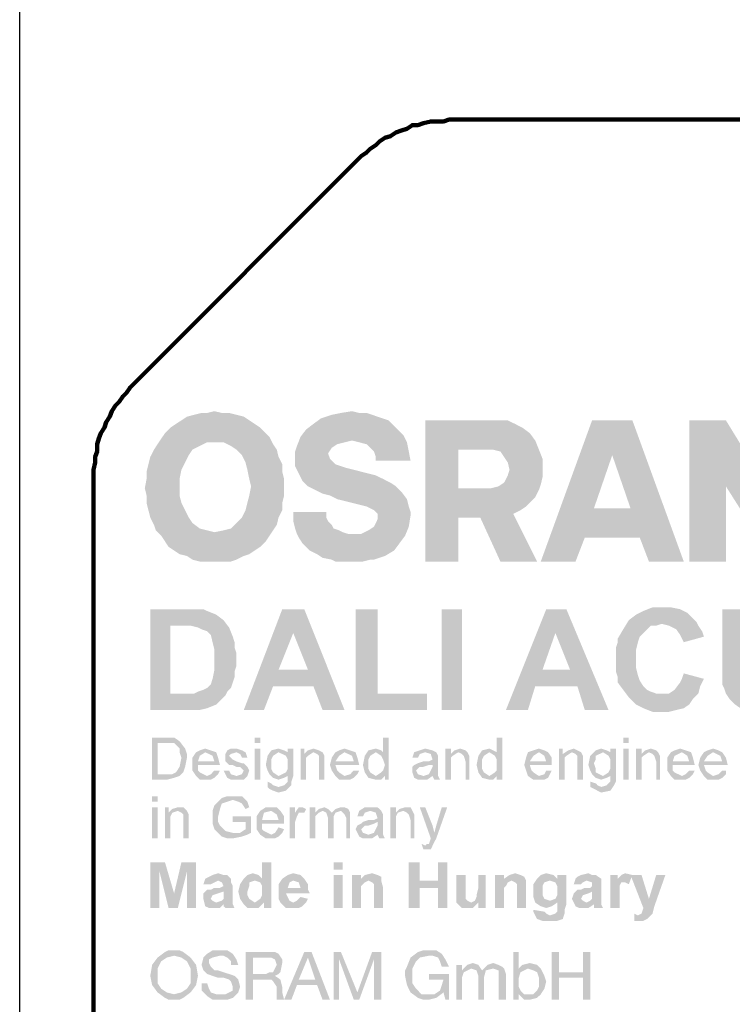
# Model space of a CAD drawing. Extents: x 171565 to 840288, y -737149 to -289557.
# Tile 4 of 59: x 419593 to 420403, y -384454 to -383336. Entities that reach past the tile are written whole.
import ezdxf

# ---------------------------------------------------------------- set-up
doc = ezdxf.new("R2010")
doc.units = 0
doc.header["$MEASUREMENT"] = 0
doc.layers.add('H', color=7, linetype='Continuous', lineweight=100)
doc.layers.add('P', color=250, linetype='Continuous', lineweight=100)

msp = doc.modelspace()

# ---------------------------------------------------------------- hatches: boundary and pattern name
at = {"layer": 'H', "linetype": 'Continuous'}
for points in [[(419814.3, -383951.2), (419806, -383951.2), (419797.7, -383951.2), (419789.3, -383949.1), (419783.1, -383944.9), (419774.7, -383942.9), (419768.5, -383938.7), (419762.2, -383934.5), (419758.1, -383928.3), (419753.9, -383922), (419747.7, -383915.8), (419745.6, -383909.5), (419741.4, -383901.2), (419739.3, -383892.9), (419737.2, -383884.5), (419737.2, -383876.2), (419735.2, -383867.9), (419737.2, -383857.4), (419737.2, -383849.1), (419739.3, -383840.8), (419741.4, -383832.4), (419745.6, -383824.1), (419749.7, -383817.9), (419753.9, -383811.6), (419758.1, -383805.4), (419764.3, -383799.1), (419770.6, -383794.9), (419776.8, -383790.8), (419783.1, -383786.6), (419791.4, -383784.5), (419799.7, -383782.4), (419806, -383782.4), (419814.3, -383780.4), (419822.7, -383782.4), (419831, -383782.4), (419839.3, -383784.5), (419847.7, -383786.6), (419853.9, -383790.8), (419860.2, -383794.9), (419866.4, -383799.1), (419872.7, -383805.4), (419876.8, -383809.5), (419881, -383817.9), (419885.2, -383824.1), (419887.2, -383832.4), (419891.4, -383840.8), (419891.4, -383849.1), (419893.5, -383857.4), (419893.5, -383867.9), (419893.5, -383876.2), (419891.4, -383884.5), (419891.4, -383892.9), (419887.2, -383901.2), (419885.2, -383909.5), (419881, -383915.8), (419876.8, -383922), (419872.7, -383928.3), (419866.4, -383934.5), (419860.2, -383938.7), (419853.9, -383942.9), (419847.7, -383944.9), (419839.3, -383949.1), (419833.1, -383951.2), (419824.7, -383951.2), (419814.3, -383951.2), (419814.3, -383815.8), (419806, -383815.8), (419797.7, -383819.9), (419789.3, -383824.1), (419785.2, -383830.4), (419781, -383838.7), (419776.8, -383847), (419774.7, -383857.4), (419774.7, -383865.8), (419774.7, -383876.2), (419776.8, -383884.5), (419781, -383892.9), (419785.2, -383901.2), (419789.3, -383907.4), (419797.7, -383913.7), (419806, -383915.8), (419814.3, -383917.9), (419824.7, -383915.8), (419833.1, -383913.7), (419839.3, -383907.4), (419845.6, -383901.2), (419849.7, -383892.9), (419851.8, -383884.5), (419853.9, -383876.2), (419856, -383865.8), (419853.9, -383857.4), (419851.8, -383847), (419849.7, -383838.7), (419845.6, -383830.4), (419839.3, -383824.1), (419833.1, -383819.9), (419824.7, -383815.8), (419814.3, -383815.8), (419814.3, -383951.2), (420037.2, -383899.1), (420035.2, -383911.6), (420031, -383922), (420024.7, -383930.4), (420018.5, -383938.7), (420008.1, -383944.9), (420001.8, -383947), (419995.6, -383949.1), (419991.4, -383949.1), (419983.1, -383951.2), (419976.8, -383951.2), (419970.6, -383951.2), (419964.3, -383951.2), (419958.1, -383951.2), (419951.8, -383951.2), (419947.7, -383949.1), (419937.2, -383947), (419931, -383942.9), (419922.7, -383938.7), (419918.5, -383934.5), (419914.3, -383930.4), (419910.2, -383924.1), (419908.1, -383919.9), (419906, -383913.7), (419903.9, -383905.4), (419903.9, -383897), (419903.9, -383894.9), (419941.4, -383894.9), (419941.4, -383901.2), (419943.5, -383905.4), (419947.7, -383909.5), (419949.7, -383913.7), (419956, -383915.8), (419960.2, -383917.9), (419966.4, -383919.9), (419972.7, -383919.9), (419981, -383919.9), (419989.3, -383915.8), (419995.6, -383911.6), (419997.7, -383907.4), (419999.7, -383903.3), (419999.7, -383897), (419995.6, -383892.9), (419991.4, -383890.8), (419987.2, -383888.7), (419978.9, -383886.6), (419970.6, -383884.5), (419962.2, -383882.4), (419953.9, -383880.4), (419945.6, -383876.2), (419937.2, -383874.1), (419928.9, -383869.9), (419920.6, -383865.8), (419914.3, -383859.5), (419910.2, -383851.2), (419906, -383842.9), (419906, -383838.7), (419906, -383832.4), (419906, -383826.2), (419908.1, -383819.9), (419912.2, -383809.5), (419918.5, -383801.2), (419926.8, -383794.9), (419935.2, -383788.7), (419947.7, -383784.5), (419958.1, -383782.4), (419970.6, -383780.4), (419978.9, -383782.4), (419987.2, -383782.4), (419993.5, -383784.5), (419999.7, -383786.6), (420006, -383788.7), (420012.2, -383790.8), (420016.4, -383794.9), (420020.6, -383799.1), (420028.9, -383807.4), (420033.1, -383815.8), (420035.2, -383826.2), (420037.2, -383836.6), (419997.7, -383836.6), (419997.7, -383832.4), (419995.6, -383826.2), (419991.4, -383822), (419987.2, -383817.9), (419978.9, -383815.8), (419970.6, -383813.7), (419962.2, -383815.8), (419953.9, -383817.9), (419947.7, -383822), (419943.5, -383828.3), (419945.6, -383834.5), (419947.7, -383836.6), (419951.8, -383840.8), (419958.1, -383842.9), (419964.3, -383844.9), (419972.7, -383847), (419981, -383849.1), (419989.3, -383851.2), (419997.7, -383853.3), (420006, -383857.4), (420014.3, -383861.6), (420020.6, -383865.8), (420026.8, -383872), (420033.1, -383880.4), (420035.2, -383888.7), (420037.2, -383894.9), (420037.2, -383899.1), (419814.3, -383951.2), (420153.9, -383897), (420181, -383951.2), (420139.3, -383951.2), (420116.4, -383901.2), (420091.4, -383901.2), (420091.4, -383951.2), (420053.9, -383951.2), (420053.9, -383790.8), (420137.2, -383790.8), (420147.7, -383790.8), (420156, -383794.9), (420164.3, -383799.1), (420172.7, -383805.4), (420178.9, -383813.7), (420183.1, -383824.1), (420187.2, -383834.5), (420187.2, -383844.9), (420187.2, -383855.4), (420185.2, -383863.7), (420183.1, -383869.9), (420178.9, -383878.3), (420174.7, -383882.4), (420168.5, -383888.7), (420162.2, -383892.9), (420153.9, -383897), (419814.3, -383951.2), (420131, -383824.1), (420091.4, -383824.1), (420091.4, -383867.9), (420128.9, -383867.9), (420137.2, -383865.8), (420143.5, -383861.6), (420147.7, -383853.3), (420149.7, -383847), (420147.7, -383838.7), (420143.5, -383832.4), (420139.3, -383826.2), (420131, -383824.1), (419814.3, -383951.2), (420308.1, -383951.2), (420297.7, -383924.1), (420235.2, -383924.1), (420224.7, -383951.2), (420185.2, -383951.2), (420243.5, -383790.8), (420289.3, -383790.8), (420347.7, -383951.2), (420308.1, -383951.2), (419814.3, -383951.2), (420287.2, -383890.8), (420266.4, -383830.4), (420245.6, -383890.8), (420287.2, -383890.8), (419814.3, -383951.2), (420472.7, -383951.2), (420472.7, -383865.8), (420435.2, -383928.3), (420395.6, -383865.8), (420395.6, -383951.2), (420353.9, -383951.2), (420353.9, -383790.8), (420395.6, -383790.8), (420435.2, -383855.4), (420472.7, -383790.8), (420514.3, -383790.8), (420514.3, -383951.2), (420472.7, -383951.2)], [(419764.3, -384024.1), (419764.3, -384101.2), (419783.1, -384101.2), (419791.4, -384101.2), (419795.6, -384099.1), (419801.8, -384097), (419806, -384094.9), (419810.2, -384090.8), (419812.2, -384084.5), (419814.3, -384074.1), (419814.3, -384067.9), (419814.3, -384061.6), (419814.3, -384055.4), (419814.3, -384051.2), (419812.2, -384042.9), (419810.2, -384034.5), (419806, -384030.4), (419799.7, -384028.3), (419795.6, -384026.2), (419787.2, -384024.1), (419783.1, -384024.1), (419774.7, -384024.1), (419764.3, -384024.1), (419741.4, -384005.4), (419785.2, -384005.4), (419791.4, -384005.4), (419797.7, -384005.4), (419801.8, -384005.4), (419806, -384007.4), (419816.4, -384011.6), (419824.7, -384017.9), (419831, -384026.2), (419835.2, -384036.6), (419837.2, -384042.9), (419837.2, -384049.1), (419839.3, -384055.4), (419839.3, -384063.7), (419839.3, -384069.9), (419837.2, -384076.2), (419837.2, -384082.4), (419835.2, -384088.7), (419833.1, -384094.9), (419828.9, -384099.1), (419826.8, -384103.3), (419822.7, -384107.4), (419816.4, -384113.7), (419806, -384117.9), (419797.7, -384119.9), (419791.4, -384119.9), (419785.2, -384119.9), (419741.4, -384119.9), (419741.4, -384005.4)], [(419920.6, -384074.1), (419903.9, -384032.4), (419887.2, -384074.1), (419920.6, -384074.1), (419962.2, -384119.9), (419937.2, -384119.9), (419926.8, -384092.9), (419881, -384092.9), (419870.6, -384119.9), (419847.7, -384119.9), (419891.4, -384005.4), (419916.4, -384005.4), (419962.2, -384119.9)], [(419974.7, -384119.9), (419974.7, -384005.4), (419999.7, -384005.4), (419999.7, -384101.2), (420056, -384101.2), (420056, -384119.9)], [(420072.7, -384005.4), (420072.7, -384119.9), (420095.6, -384119.9), (420095.6, -384005.4)], [(420218.5, -384074.1), (420201.8, -384032.4), (420187.2, -384074.1), (420218.5, -384074.1), (420262.2, -384119.9), (420235.2, -384119.9), (420226.8, -384092.9), (420178.9, -384092.9), (420170.6, -384119.9), (420145.6, -384119.9), (420191.4, -384005.4), (420214.3, -384005.4), (420262.2, -384119.9)], [(420347.7, -384078.3), (420370.6, -384084.5), (420366.4, -384092.9), (420364.3, -384101.2), (420358.1, -384107.4), (420353.9, -384113.7), (420347.7, -384117.9), (420339.3, -384119.9), (420331, -384122), (420322.7, -384122), (420312.2, -384122), (420301.8, -384117.9), (420293.5, -384113.7), (420285.2, -384105.4), (420278.9, -384097), (420272.7, -384088.7), (420272.7, -384082.4), (420270.6, -384076.2), (420270.6, -384069.9), (420270.6, -384063.7), (420270.6, -384055.4), (420270.6, -384049.1), (420272.7, -384042.9), (420272.7, -384038.7), (420278.9, -384028.3), (420285.2, -384017.9), (420293.5, -384011.6), (420301.8, -384007.4), (420312.2, -384003.3), (420318.5, -384003.3), (420324.7, -384003.3), (420333.1, -384003.3), (420343.5, -384005.4), (420351.8, -384009.5), (420358.1, -384015.8), (420362.2, -384019.9), (420364.3, -384024.1), (420368.5, -384030.4), (420370.6, -384036.6), (420347.7, -384042.9), (420343.5, -384034.5), (420339.3, -384028.3), (420331, -384024.1), (420322.7, -384022), (420316.4, -384024.1), (420310.2, -384024.1), (420306, -384028.3), (420301.8, -384032.4), (420297.7, -384036.6), (420295.6, -384042.9), (420293.5, -384051.2), (420293.5, -384061.6), (420293.5, -384072), (420295.6, -384080.4), (420297.7, -384086.6), (420301.8, -384092.9), (420306, -384097), (420310.2, -384099.1), (420316.4, -384101.2), (420322.7, -384101.2), (420331, -384101.2), (420337.2, -384097), (420343.5, -384088.7), (420345.6, -384084.5)], [(420391.4, -384005.4), (420414.3, -384005.4), (420414.3, -384067.9), (420414.3, -384074.1), (420414.3, -384080.4), (420414.3, -384086.6), (420416.4, -384092.9), (420422.7, -384097), (420428.9, -384101.2), (420437.2, -384101.2), (420445.6, -384101.2), (420451.8, -384099.1), (420456, -384092.9), (420458.1, -384088.7), (420458.1, -384080.4), (420458.1, -384074.1), (420460.2, -384067.9), (420460.2, -384005.4), (420483.1, -384005.4), (420483.1, -384065.8), (420483.1, -384074.1), (420481, -384082.4), (420481, -384088.7), (420481, -384094.9), (420478.9, -384103.3), (420472.7, -384109.5), (420468.5, -384113.7), (420460.2, -384117.9), (420449.7, -384122), (420443.5, -384122), (420437.2, -384122), (420431, -384122), (420422.7, -384122), (420418.5, -384119.9), (420412.2, -384117.9), (420406, -384113.7), (420399.7, -384107.4), (420395.6, -384101.2), (420393.5, -384094.9), (420391.4, -384090.8), (420391.4, -384082.4), (420391.4, -384076.2), (420391.4, -384065.8)], [(419749.7, -384192.9), (419760.2, -384192.9), (419766.4, -384192.9), (419770.6, -384190.8), (419774.7, -384184.5), (419776.8, -384174.1), (419774.7, -384167.9), (419774.7, -384163.7), (419768.5, -384157.4), (419764.3, -384157.4), (419760.2, -384157.4), (419749.7, -384157.4), (419749.7, -384192.9), (419743.5, -384199.1), (419743.5, -384151.2), (419760.2, -384151.2), (419764.3, -384151.2), (419768.5, -384151.2), (419774.7, -384155.4), (419781, -384163.7), (419783.1, -384169.9), (419783.1, -384174.1), (419781, -384184.5), (419778.9, -384190.8), (419774.7, -384194.9), (419768.5, -384197), (419760.2, -384199.1), (419743.5, -384199.1)], [(419866.4, -384199.1), (419860.2, -384199.1), (419860.2, -384163.7), (419866.4, -384163.7), (419866.4, -384199.1), (419866.4, -384157.4), (419860.2, -384157.4), (419860.2, -384151.2), (419866.4, -384151.2), (419866.4, -384157.4)], [(419989.3, -384182.4), (419989.3, -384186.6), (419991.4, -384190.8), (419997.7, -384194.9), (420003.9, -384190.8), (420006, -384188.7), (420008.1, -384182.4), (420006, -384176.2), (420003.9, -384172), (419997.7, -384167.9), (419991.4, -384172), (419989.3, -384176.2), (419989.3, -384182.4), (420008.1, -384199.1), (420008.1, -384194.9), (420003.9, -384199.1), (419997.7, -384199.1), (419989.3, -384197), (419985.2, -384190.8), (419983.1, -384182.4), (419985.2, -384172), (419989.3, -384165.8), (419997.7, -384163.7), (420003.9, -384165.8), (420006, -384167.9), (420006, -384151.2), (420012.2, -384151.2), (420012.2, -384199.1), (420008.1, -384199.1)], [(420118.5, -384182.4), (420118.5, -384186.6), (420120.6, -384190.8), (420126.8, -384194.9), (420133.1, -384190.8), (420135.2, -384188.7), (420135.2, -384182.4), (420135.2, -384176.2), (420133.1, -384172), (420126.8, -384167.9), (420120.6, -384172), (420118.5, -384176.2), (420118.5, -384182.4), (420135.2, -384199.1), (420135.2, -384194.9), (420131, -384199.1), (420126.8, -384199.1), (420118.5, -384197), (420114.3, -384190.8), (420112.2, -384182.4), (420114.3, -384172), (420118.5, -384165.8), (420126.8, -384163.7), (420131, -384165.8), (420135.2, -384167.9), (420135.2, -384151.2), (420141.4, -384151.2), (420141.4, -384199.1), (420135.2, -384199.1)], [(420285.2, -384199.1), (420278.9, -384199.1), (420278.9, -384163.7), (420285.2, -384163.7), (420285.2, -384199.1), (420285.2, -384157.4), (420278.9, -384157.4), (420278.9, -384151.2), (420285.2, -384151.2), (420285.2, -384157.4)], [(419795.6, -384178.3), (419814.3, -384178.3), (419812.2, -384172), (419803.9, -384167.9), (419797.7, -384172), (419795.6, -384178.3), (419814.3, -384188.7), (419820.6, -384188.7), (419818.5, -384192.9), (419814.3, -384197), (419810.2, -384199.1), (419806, -384199.1), (419797.7, -384199.1), (419793.5, -384194.9), (419789.3, -384188.7), (419789.3, -384182.4), (419789.3, -384174.1), (419793.5, -384167.9), (419797.7, -384165.8), (419803.9, -384163.7), (419810.2, -384165.8), (419816.4, -384167.9), (419818.5, -384174.1), (419820.6, -384182.4), (419795.6, -384182.4), (419795.6, -384188.7), (419797.7, -384190.8), (419806, -384194.9), (419810.2, -384192.9), (419814.3, -384188.7)], [(419824.7, -384188.7), (419831, -384188.7), (419833.1, -384192.9), (419839.3, -384194.9), (419845.6, -384192.9), (419847.7, -384188.7), (419845.6, -384186.6), (419843.5, -384184.5), (419839.3, -384184.5), (419835.2, -384182.4), (419831, -384182.4), (419826.8, -384178.3), (419826.8, -384174.1), (419826.8, -384169.9), (419828.9, -384165.8), (419833.1, -384163.7), (419839.3, -384163.7), (419845.6, -384165.8), (419849.7, -384167.9), (419851.8, -384174.1), (419845.6, -384174.1), (419843.5, -384169.9), (419839.3, -384167.9), (419833.1, -384169.9), (419831, -384172), (419833.1, -384174.1), (419835.2, -384176.2), (419839.3, -384178.3), (419845.6, -384180.4), (419847.7, -384180.4), (419851.8, -384184.5), (419853.9, -384188.7), (419851.8, -384194.9), (419847.7, -384199.1), (419839.3, -384199.1), (419833.1, -384199.1), (419828.9, -384197), (419826.8, -384192.9)], [(419878.9, -384180.4), (419878.9, -384186.6), (419881, -384190.8), (419887.2, -384194.9), (419895.6, -384190.8), (419897.7, -384186.6), (419897.7, -384180.4), (419897.7, -384176.2), (419895.6, -384172), (419887.2, -384167.9), (419881, -384172), (419878.9, -384176.2), (419878.9, -384180.4), (419874.7, -384201.2), (419878.9, -384203.3), (419881, -384205.4), (419887.2, -384207.4), (419893.5, -384205.4), (419897.7, -384201.2), (419897.7, -384199.1), (419897.7, -384194.9), (419893.5, -384197), (419887.2, -384199.1), (419881, -384197), (419876.8, -384192.9), (419874.7, -384188.7), (419872.7, -384182.4), (419874.7, -384172), (419878.9, -384165.8), (419887.2, -384163.7), (419893.5, -384165.8), (419897.7, -384167.9), (419897.7, -384163.7), (419903.9, -384163.7), (419903.9, -384194.9), (419901.8, -384201.2), (419901.8, -384205.4), (419895.6, -384211.6), (419887.2, -384213.7), (419881, -384211.6), (419876.8, -384209.5), (419874.7, -384207.4), (419874.7, -384201.2)], [(419912.2, -384199.1), (419912.2, -384163.7), (419916.4, -384163.7), (419916.4, -384169.9), (419920.6, -384165.8), (419926.8, -384163.7), (419933.1, -384165.8), (419937.2, -384167.9), (419939.3, -384172), (419939.3, -384178.3), (419939.3, -384199.1), (419933.1, -384199.1), (419933.1, -384178.3), (419933.1, -384172), (419931, -384169.9), (419926.8, -384167.9), (419920.6, -384172), (419918.5, -384174.1), (419918.5, -384180.4), (419918.5, -384199.1)], [(419951.8, -384178.3), (419972.7, -384178.3), (419970.6, -384172), (419962.2, -384167.9), (419956, -384172), (419951.8, -384178.3), (419972.7, -384188.7), (419978.9, -384188.7), (419976.8, -384192.9), (419972.7, -384197), (419968.5, -384199.1), (419962.2, -384199.1), (419956, -384199.1), (419951.8, -384194.9), (419947.7, -384188.7), (419945.6, -384182.4), (419947.7, -384174.1), (419951.8, -384167.9), (419956, -384165.8), (419962.2, -384163.7), (419968.5, -384165.8), (419974.7, -384167.9), (419976.8, -384174.1), (419978.9, -384182.4), (419951.8, -384182.4), (419953.9, -384188.7), (419956, -384190.8), (419962.2, -384194.9), (419968.5, -384192.9), (419972.7, -384188.7)], [(420062.2, -384182.4), (420058.1, -384182.4), (420051.8, -384184.5), (420047.7, -384184.5), (420045.6, -384186.6), (420043.5, -384188.7), (420045.6, -384192.9), (420051.8, -384194.9), (420058.1, -384192.9), (420060.2, -384188.7), (420062.2, -384184.5), (420062.2, -384182.4), (420062.2, -384194.9), (420056, -384199.1), (420049.7, -384199.1), (420045.6, -384199.1), (420041.4, -384197), (420039.3, -384190.8), (420039.3, -384184.5), (420041.4, -384182.4), (420045.6, -384180.4), (420051.8, -384178.3), (420058.1, -384178.3), (420062.2, -384176.2), (420060.2, -384169.9), (420053.9, -384167.9), (420047.7, -384169.9), (420045.6, -384174.1), (420039.3, -384174.1), (420041.4, -384167.9), (420047.7, -384165.8), (420053.9, -384163.7), (420062.2, -384165.8), (420066.4, -384167.9), (420068.5, -384172), (420068.5, -384176.2), (420068.5, -384184.5), (420068.5, -384190.8), (420068.5, -384194.9), (420070.6, -384199.1), (420064.3, -384199.1), (420062.2, -384194.9)], [(420076.8, -384199.1), (420076.8, -384163.7), (420083.1, -384163.7), (420083.1, -384169.9), (420087.2, -384165.8), (420093.5, -384163.7), (420099.7, -384165.8), (420101.8, -384167.9), (420103.9, -384172), (420103.9, -384178.3), (420103.9, -384199.1), (420099.7, -384199.1), (420099.7, -384178.3), (420097.7, -384172), (420095.6, -384169.9), (420091.4, -384167.9), (420085.2, -384172), (420083.1, -384174.1), (420083.1, -384180.4), (420083.1, -384199.1)], [(420172.7, -384178.3), (420191.4, -384178.3), (420189.3, -384172), (420183.1, -384167.9), (420176.8, -384172), (420172.7, -384178.3), (420191.4, -384188.7), (420197.7, -384188.7), (420195.6, -384192.9), (420193.5, -384197), (420189.3, -384199.1), (420183.1, -384199.1), (420176.8, -384199.1), (420170.6, -384194.9), (420168.5, -384188.7), (420166.4, -384182.4), (420168.5, -384174.1), (420170.6, -384167.9), (420176.8, -384165.8), (420183.1, -384163.7), (420189.3, -384165.8), (420193.5, -384167.9), (420197.7, -384174.1), (420197.7, -384182.4), (420172.7, -384182.4), (420174.7, -384188.7), (420176.8, -384190.8), (420183.1, -384194.9), (420189.3, -384192.9), (420191.4, -384188.7)], [(420206, -384199.1), (420206, -384163.7), (420210.2, -384163.7), (420210.2, -384169.9), (420216.4, -384165.8), (420222.7, -384163.7), (420226.8, -384165.8), (420231, -384167.9), (420233.1, -384172), (420233.1, -384178.3), (420233.1, -384199.1), (420226.8, -384199.1), (420226.8, -384178.3), (420226.8, -384172), (420224.7, -384169.9), (420220.6, -384167.9), (420214.3, -384172), (420212.2, -384174.1), (420212.2, -384180.4), (420212.2, -384199.1)], [(420245.6, -384180.4), (420247.7, -384186.6), (420247.7, -384190.8), (420256, -384194.9), (420262.2, -384190.8), (420264.3, -384186.6), (420264.3, -384180.4), (420264.3, -384176.2), (420262.2, -384172), (420256, -384167.9), (420247.7, -384172), (420247.7, -384176.2), (420245.6, -384180.4), (420241.4, -384201.2), (420247.7, -384203.3), (420249.7, -384205.4), (420253.9, -384207.4), (420260.2, -384205.4), (420264.3, -384201.2), (420264.3, -384199.1), (420264.3, -384194.9), (420260.2, -384197), (420253.9, -384199.1), (420247.7, -384197), (420243.5, -384192.9), (420241.4, -384188.7), (420239.3, -384182.4), (420241.4, -384172), (420247.7, -384165.8), (420253.9, -384163.7), (420260.2, -384165.8), (420264.3, -384167.9), (420264.3, -384163.7), (420270.6, -384163.7), (420270.6, -384194.9), (420270.6, -384201.2), (420268.5, -384205.4), (420264.3, -384211.6), (420253.9, -384213.7), (420249.7, -384211.6), (420245.6, -384209.5), (420241.4, -384207.4), (420241.4, -384201.2)], [(420293.5, -384199.1), (420293.5, -384163.7), (420299.7, -384163.7), (420299.7, -384169.9), (420303.9, -384165.8), (420310.2, -384163.7), (420316.4, -384165.8), (420318.5, -384167.9), (420320.6, -384172), (420320.6, -384178.3), (420320.6, -384199.1), (420316.4, -384199.1), (420316.4, -384178.3), (420314.3, -384172), (420312.2, -384169.9), (420308.1, -384167.9), (420301.8, -384172), (420299.7, -384174.1), (420299.7, -384180.4), (420299.7, -384199.1)], [(420335.2, -384178.3), (420353.9, -384178.3), (420351.8, -384172), (420345.6, -384167.9), (420337.2, -384172), (420335.2, -384178.3), (420353.9, -384188.7), (420360.2, -384188.7), (420358.1, -384192.9), (420353.9, -384197), (420349.7, -384199.1), (420345.6, -384199.1), (420337.2, -384199.1), (420333.1, -384194.9), (420328.9, -384188.7), (420328.9, -384182.4), (420328.9, -384174.1), (420333.1, -384167.9), (420337.2, -384165.8), (420343.5, -384163.7), (420349.7, -384165.8), (420356, -384167.9), (420358.1, -384174.1), (420360.2, -384182.4), (420335.2, -384182.4), (420335.2, -384188.7), (420337.2, -384190.8), (420345.6, -384194.9), (420349.7, -384192.9), (420353.9, -384188.7)], [(420370.6, -384178.3), (420391.4, -384178.3), (420389.3, -384172), (420381, -384167.9), (420374.7, -384172), (420370.6, -384178.3), (420391.4, -384188.7), (420395.6, -384188.7), (420395.6, -384192.9), (420391.4, -384197), (420387.2, -384199.1), (420381, -384199.1), (420374.7, -384199.1), (420370.6, -384194.9), (420366.4, -384188.7), (420364.3, -384182.4), (420366.4, -384174.1), (420370.6, -384167.9), (420374.7, -384165.8), (420381, -384163.7), (420387.2, -384165.8), (420391.4, -384167.9), (420395.6, -384174.1), (420397.7, -384182.4), (420370.6, -384182.4), (420372.7, -384188.7), (420374.7, -384190.8), (420381, -384194.9), (420387.2, -384192.9), (420391.4, -384188.7)], [(419749.7, -384265.8), (419743.5, -384265.8), (419743.5, -384230.4), (419749.7, -384230.4), (419749.7, -384265.8), (419749.7, -384224.1), (419743.5, -384224.1), (419743.5, -384217.9), (419749.7, -384217.9), (419749.7, -384224.1)], [(419835.2, -384247), (419835.2, -384240.8), (419856, -384240.8), (419856, -384259.5), (419851.8, -384261.6), (419845.6, -384263.7), (419835.2, -384265.8), (419828.9, -384265.8), (419822.7, -384263.7), (419818.5, -384259.5), (419814.3, -384255.4), (419812.2, -384249.1), (419812.2, -384240.8), (419812.2, -384234.5), (419814.3, -384228.3), (419818.5, -384224.1), (419822.7, -384219.9), (419828.9, -384217.9), (419835.2, -384217.9), (419845.6, -384217.9), (419851.8, -384224.1), (419853.9, -384230.4), (419849.7, -384232.4), (419845.6, -384226.2), (419841.4, -384224.1), (419835.2, -384222), (419828.9, -384224.1), (419822.7, -384226.2), (419820.6, -384232.4), (419818.5, -384240.8), (419818.5, -384247), (419820.6, -384251.2), (419826.8, -384257.4), (419835.2, -384259.5), (419843.5, -384259.5), (419849.7, -384255.4), (419849.7, -384247)], [(419758.1, -384265.8), (419758.1, -384230.4), (419762.2, -384230.4), (419762.2, -384236.6), (419766.4, -384232.4), (419772.7, -384230.4), (419778.9, -384230.4), (419783.1, -384234.5), (419785.2, -384238.7), (419785.2, -384244.9), (419785.2, -384265.8), (419778.9, -384265.8), (419778.9, -384244.9), (419778.9, -384238.7), (419776.8, -384236.6), (419772.7, -384234.5), (419766.4, -384236.6), (419764.3, -384240.8), (419764.3, -384247), (419764.3, -384265.8)], [(419868.5, -384244.9), (419887.2, -384244.9), (419885.2, -384238.7), (419878.9, -384234.5), (419870.6, -384236.6), (419868.5, -384244.9), (419887.2, -384253.3), (419893.5, -384255.4), (419891.4, -384259.5), (419887.2, -384263.7), (419883.1, -384265.8), (419878.9, -384265.8), (419872.7, -384265.8), (419866.4, -384261.6), (419862.2, -384255.4), (419862.2, -384249.1), (419862.2, -384240.8), (419866.4, -384234.5), (419872.7, -384230.4), (419878.9, -384230.4), (419885.2, -384230.4), (419889.3, -384234.5), (419893.5, -384240.8), (419893.5, -384247), (419893.5, -384249.1), (419868.5, -384249.1), (419868.5, -384255.4), (419870.6, -384257.4), (419878.9, -384261.6), (419883.1, -384259.5), (419887.2, -384253.3)], [(419899.7, -384265.8), (419899.7, -384230.4), (419906, -384230.4), (419906, -384236.6), (419910.2, -384230.4), (419914.3, -384230.4), (419918.5, -384232.4), (419916.4, -384236.6), (419912.2, -384236.6), (419910.2, -384236.6), (419908.1, -384240.8), (419906, -384247), (419906, -384265.8)], [(419922.7, -384265.8), (419922.7, -384230.4), (419928.9, -384230.4), (419928.9, -384236.6), (419933.1, -384232.4), (419939.3, -384230.4), (419943.5, -384232.4), (419947.7, -384236.6), (419951.8, -384232.4), (419958.1, -384230.4), (419962.2, -384230.4), (419966.4, -384232.4), (419968.5, -384236.6), (419968.5, -384240.8), (419968.5, -384265.8), (419964.3, -384265.8), (419964.3, -384242.9), (419962.2, -384238.7), (419960.2, -384236.6), (419958.1, -384234.5), (419951.8, -384236.6), (419949.7, -384240.8), (419949.7, -384244.9), (419949.7, -384265.8), (419943.5, -384265.8), (419943.5, -384242.9), (419941.4, -384236.6), (419937.2, -384234.5), (419933.1, -384236.6), (419928.9, -384240.8), (419928.9, -384247), (419928.9, -384265.8)], [(419999.7, -384247), (419995.6, -384249.1), (419989.3, -384251.2), (419985.2, -384251.2), (419983.1, -384253.3), (419981, -384255.4), (419983.1, -384259.5), (419989.3, -384261.6), (419995.6, -384259.5), (419997.7, -384255.4), (419999.7, -384251.2), (419999.7, -384247), (419999.7, -384261.6), (419993.5, -384265.8), (419987.2, -384265.8), (419983.1, -384265.8), (419978.9, -384263.7), (419974.7, -384255.4), (419976.8, -384251.2), (419981, -384249.1), (419983.1, -384247), (419989.3, -384244.9), (419995.6, -384244.9), (419999.7, -384242.9), (419997.7, -384236.6), (419991.4, -384234.5), (419985.2, -384236.6), (419983.1, -384240.8), (419976.8, -384240.8), (419978.9, -384234.5), (419985.2, -384230.4), (419991.4, -384230.4), (419999.7, -384230.4), (420003.9, -384234.5), (420006, -384238.7), (420006, -384242.9), (420006, -384251.2), (420006, -384257.4), (420006, -384261.6), (420008.1, -384265.8), (420001.8, -384265.8), (419999.7, -384261.6)], [(420014.3, -384265.8), (420014.3, -384230.4), (420020.6, -384230.4), (420020.6, -384236.6), (420024.7, -384232.4), (420031, -384230.4), (420037.2, -384230.4), (420039.3, -384234.5), (420041.4, -384238.7), (420041.4, -384244.9), (420041.4, -384265.8), (420037.2, -384265.8), (420037.2, -384244.9), (420035.2, -384238.7), (420033.1, -384236.6), (420028.9, -384234.5), (420022.7, -384236.6), (420020.6, -384240.8), (420020.6, -384247), (420020.6, -384265.8)], [(420051.8, -384278.3), (420049.7, -384272), (420053.9, -384274.1), (420056, -384272), (420058.1, -384272), (420060.2, -384265.8), (420047.7, -384230.4), (420053.9, -384230.4), (420062.2, -384251.2), (420064.3, -384259.5), (420066.4, -384251.2), (420072.7, -384230.4), (420078.9, -384230.4), (420066.4, -384265.8), (420064.3, -384269.9), (420062.2, -384274.1), (420060.2, -384278.3), (420053.9, -384278.3)], [(419741.4, -384344.9), (419741.4, -384292.9), (419758.1, -384292.9), (419768.5, -384328.3), (419776.8, -384292.9), (419793.5, -384292.9), (419793.5, -384344.9), (419783.1, -384344.9), (419783.1, -384303.3), (419772.7, -384344.9), (419762.2, -384344.9), (419751.8, -384303.3), (419751.8, -384344.9)], [(419851.8, -384326.2), (419851.8, -384330.4), (419853.9, -384334.5), (419860.2, -384338.7), (419866.4, -384334.5), (419868.5, -384330.4), (419868.5, -384326.2), (419868.5, -384319.9), (419866.4, -384315.8), (419860.2, -384313.7), (419853.9, -384315.8), (419853.9, -384319.9), (419851.8, -384326.2), (419878.9, -384344.9), (419870.6, -384344.9), (419870.6, -384338.7), (419864.3, -384344.9), (419858.1, -384344.9), (419851.8, -384344.9), (419847.7, -384340.8), (419843.5, -384334.5), (419841.4, -384326.2), (419843.5, -384317.9), (419847.7, -384311.6), (419851.8, -384307.4), (419858.1, -384305.4), (419864.3, -384307.4), (419868.5, -384311.6), (419868.5, -384292.9), (419878.9, -384292.9), (419878.9, -384344.9)], [(419960.2, -384344.9), (419949.7, -384344.9), (419949.7, -384307.4), (419960.2, -384307.4), (419960.2, -384344.9), (419960.2, -384301.2), (419949.7, -384301.2), (419949.7, -384292.9), (419960.2, -384292.9), (419960.2, -384301.2)], [(420035.2, -384344.9), (420035.2, -384292.9), (420047.7, -384292.9), (420047.7, -384313.7), (420068.5, -384313.7), (420068.5, -384292.9), (420078.9, -384292.9), (420078.9, -384344.9), (420068.5, -384344.9), (420068.5, -384322), (420047.7, -384322), (420047.7, -384344.9)], [(419824.7, -384326.2), (419818.5, -384328.3), (419812.2, -384330.4), (419810.2, -384334.5), (419812.2, -384336.6), (419816.4, -384338.7), (419822.7, -384336.6), (419824.7, -384334.5), (419824.7, -384328.3), (419824.7, -384326.2), (419810.2, -384317.9), (419801.8, -384317.9), (419803.9, -384311.6), (419808.1, -384309.5), (419812.2, -384307.4), (419818.5, -384305.4), (419824.7, -384307.4), (419828.9, -384307.4), (419833.1, -384311.6), (419833.1, -384315.8), (419835.2, -384319.9), (419835.2, -384332.4), (419835.2, -384336.6), (419835.2, -384340.8), (419837.2, -384344.9), (419826.8, -384344.9), (419824.7, -384342.9), (419824.7, -384340.8), (419820.6, -384344.9), (419814.3, -384344.9), (419808.1, -384344.9), (419803.9, -384342.9), (419801.8, -384334.5), (419801.8, -384328.3), (419806, -384324.1), (419810.2, -384324.1), (419814.3, -384322), (419820.6, -384322), (419824.7, -384319.9), (419822.7, -384315.8), (419818.5, -384313.7), (419814.3, -384315.8), (419810.2, -384317.9)], [(419912.2, -384322), (419910.2, -384315.8), (419903.9, -384313.7), (419899.7, -384315.8), (419897.7, -384322), (419912.2, -384322), (419912.2, -384332.4), (419920.6, -384334.5), (419918.5, -384338.7), (419914.3, -384342.9), (419910.2, -384344.9), (419903.9, -384344.9), (419895.6, -384344.9), (419889.3, -384338.7), (419887.2, -384334.5), (419887.2, -384326.2), (419887.2, -384317.9), (419891.4, -384311.6), (419897.7, -384307.4), (419903.9, -384305.4), (419912.2, -384307.4), (419916.4, -384311.6), (419920.6, -384317.9), (419920.6, -384324.1), (419922.7, -384328.3), (419895.6, -384328.3), (419899.7, -384336.6), (419903.9, -384338.7), (419908.1, -384336.6), (419912.2, -384332.4)], [(420006, -384344.9), (419995.6, -384344.9), (419995.6, -384326.2), (419995.6, -384319.9), (419995.6, -384317.9), (419993.5, -384315.8), (419989.3, -384313.7), (419985.2, -384315.8), (419981, -384319.9), (419981, -384322), (419981, -384328.3), (419981, -384344.9), (419970.6, -384344.9), (419970.6, -384307.4), (419981, -384307.4), (419981, -384311.6), (419985.2, -384307.4), (419993.5, -384305.4), (419999.7, -384307.4), (420003.9, -384309.5), (420003.9, -384313.7), (420006, -384322)], [(420114.3, -384344.9), (420114.3, -384338.7), (420108.1, -384344.9), (420101.8, -384344.9), (420095.6, -384344.9), (420089.3, -384338.7), (420089.3, -384336.6), (420089.3, -384330.4), (420089.3, -384307.4), (420099.7, -384307.4), (420099.7, -384324.1), (420099.7, -384330.4), (420099.7, -384334.5), (420101.8, -384336.6), (420106, -384338.7), (420110.2, -384336.6), (420112.2, -384332.4), (420112.2, -384330.4), (420114.3, -384322), (420114.3, -384307.4), (420122.7, -384307.4), (420122.7, -384344.9)], [(420168.5, -384344.9), (420158.1, -384344.9), (420158.1, -384326.2), (420158.1, -384319.9), (420158.1, -384317.9), (420156, -384315.8), (420151.8, -384313.7), (420147.7, -384315.8), (420145.6, -384319.9), (420143.5, -384322), (420143.5, -384328.3), (420143.5, -384344.9), (420133.1, -384344.9), (420133.1, -384307.4), (420143.5, -384307.4), (420143.5, -384311.6), (420149.7, -384307.4), (420156, -384305.4), (420162.2, -384307.4), (420166.4, -384309.5), (420168.5, -384313.7), (420168.5, -384322)], [(420187.2, -384326.2), (420187.2, -384330.4), (420189.3, -384334.5), (420195.6, -384336.6), (420201.8, -384334.5), (420203.9, -384330.4), (420203.9, -384326.2), (420203.9, -384319.9), (420201.8, -384315.8), (420195.6, -384313.7), (420189.3, -384315.8), (420187.2, -384319.9), (420187.2, -384326.2), (420176.8, -384347), (420189.3, -384349.1), (420191.4, -384351.2), (420195.6, -384353.3), (420201.8, -384351.2), (420203.9, -384349.1), (420203.9, -384344.9), (420203.9, -384338.7), (420197.7, -384342.9), (420191.4, -384344.9), (420185.2, -384342.9), (420178.9, -384338.7), (420176.8, -384332.4), (420176.8, -384326.2), (420176.8, -384317.9), (420181, -384311.6), (420185.2, -384307.4), (420191.4, -384305.4), (420199.7, -384307.4), (420203.9, -384311.6), (420203.9, -384307.4), (420214.3, -384307.4), (420214.3, -384340.8), (420212.2, -384347), (420212.2, -384351.2), (420210.2, -384357.4), (420203.9, -384359.5), (420195.6, -384359.5), (420187.2, -384359.5), (420181, -384357.4), (420178.9, -384353.3), (420176.8, -384349.1), (420176.8, -384347)], [(420243.5, -384326.2), (420239.3, -384328.3), (420233.1, -384330.4), (420231, -384334.5), (420233.1, -384336.6), (420237.2, -384338.7), (420241.4, -384336.6), (420243.5, -384334.5), (420243.5, -384328.3), (420243.5, -384326.2), (420231, -384317.9), (420222.7, -384317.9), (420224.7, -384311.6), (420226.8, -384309.5), (420231, -384307.4), (420239.3, -384305.4), (420243.5, -384307.4), (420247.7, -384307.4), (420253.9, -384311.6), (420253.9, -384315.8), (420253.9, -384319.9), (420253.9, -384332.4), (420253.9, -384336.6), (420253.9, -384340.8), (420256, -384344.9), (420245.6, -384344.9), (420245.6, -384342.9), (420245.6, -384340.8), (420239.3, -384344.9), (420233.1, -384344.9), (420228.9, -384344.9), (420224.7, -384342.9), (420220.6, -384334.5), (420222.7, -384328.3), (420226.8, -384324.1), (420231, -384324.1), (420235.2, -384322), (420241.4, -384322), (420243.5, -384319.9), (420243.5, -384315.8), (420237.2, -384313.7), (420233.1, -384315.8), (420231, -384317.9)], [(420274.7, -384344.9), (420264.3, -384344.9), (420264.3, -384307.4), (420272.7, -384307.4), (420272.7, -384311.6), (420276.8, -384307.4), (420281, -384305.4), (420289.3, -384307.4), (420285.2, -384317.9), (420281, -384315.8), (420276.8, -384315.8), (420274.7, -384319.9), (420274.7, -384326.2), (420274.7, -384332.4)], [(420287.2, -384307.4), (420299.7, -384307.4), (420308.1, -384334.5), (420316.4, -384307.4), (420326.8, -384307.4), (420314.3, -384342.9), (420312.2, -384351.2), (420308.1, -384355.4), (420306, -384357.4), (420301.8, -384359.5), (420297.7, -384359.5), (420291.4, -384359.5), (420291.4, -384351.2), (420295.6, -384353.3), (420299.7, -384351.2), (420301.8, -384344.9)], [(419768.5, -384442.9), (419776.8, -384440.8), (419783.1, -384436.6), (419787.2, -384430.4), (419787.2, -384422), (419787.2, -384413.7), (419783.1, -384405.4), (419776.8, -384401.2), (419768.5, -384399.1), (419760.2, -384401.2), (419753.9, -384405.4), (419749.7, -384413.7), (419749.7, -384422), (419749.7, -384430.4), (419753.9, -384436.6), (419760.2, -384440.8), (419768.5, -384442.9), (419768.5, -384392.9), (419774.7, -384392.9), (419778.9, -384394.9), (419787.2, -384401.2), (419793.5, -384409.5), (419795.6, -384422), (419793.5, -384432.4), (419787.2, -384440.8), (419778.9, -384447), (419774.7, -384449.1), (419768.5, -384449.1), (419762.2, -384449.1), (419758.1, -384447), (419749.7, -384440.8), (419743.5, -384432.4), (419741.4, -384422), (419743.5, -384409.5), (419749.7, -384401.2), (419758.1, -384394.9), (419762.2, -384392.9), (419768.5, -384392.9)], [(419833.1, -384409.5), (419833.1, -384405.4), (419828.9, -384401.2), (419824.7, -384399.1), (419820.6, -384399.1), (419812.2, -384401.2), (419808.1, -384403.3), (419808.1, -384407.4), (419810.2, -384411.6), (419814.3, -384415.8), (419818.5, -384415.8), (419824.7, -384417.9), (419831, -384419.9), (419837.2, -384422), (419841.4, -384426.2), (419843.5, -384434.5), (419841.4, -384440.8), (419835.2, -384447), (419828.9, -384449.1), (419820.6, -384449.1), (419812.2, -384449.1), (419806, -384444.9), (419799.7, -384438.7), (419799.7, -384430.4), (419806, -384430.4), (419808.1, -384436.6), (419810.2, -384440.8), (419816.4, -384442.9), (419822.7, -384442.9), (419826.8, -384442.9), (419831, -384440.8), (419835.2, -384438.7), (419835.2, -384434.5), (419833.1, -384428.3), (419831, -384426.2), (419824.7, -384424.1), (419818.5, -384424.1), (419812.2, -384422), (419806, -384419.9), (419801.8, -384415.8), (419799.7, -384409.5), (419801.8, -384401.2), (419806, -384397), (419812.2, -384392.9), (419820.6, -384392.9), (419828.9, -384392.9), (419835.2, -384397), (419839.3, -384403.3), (419841.4, -384409.5)], [(419872.7, -384419.9), (419876.8, -384417.9), (419881, -384417.9), (419883.1, -384413.7), (419885.2, -384409.5), (419883.1, -384403.3), (419878.9, -384401.2), (419874.7, -384401.2), (419858.1, -384401.2), (419858.1, -384419.9), (419872.7, -384419.9), (419849.7, -384394.9), (419874.7, -384394.9), (419883.1, -384394.9), (419887.2, -384397), (419891.4, -384403.3), (419891.4, -384407.4), (419889.3, -384417.9), (419887.2, -384419.9), (419883.1, -384422), (419889.3, -384426.2), (419891.4, -384434.5), (419891.4, -384440.8), (419893.5, -384449.1), (419885.2, -384449.1), (419885.2, -384442.9), (419885.2, -384434.5), (419881, -384428.3), (419878.9, -384426.2), (419874.7, -384426.2), (419858.1, -384426.2), (419858.1, -384449.1), (419849.7, -384449.1), (419849.7, -384394.9)], [(419928.9, -384426.2), (419920.6, -384401.2), (419910.2, -384426.2), (419928.9, -384426.2), (419916.4, -384394.9), (419924.7, -384394.9), (419945.6, -384449.1), (419937.2, -384449.1), (419931, -384432.4), (419908.1, -384432.4), (419901.8, -384449.1), (419893.5, -384449.1), (419916.4, -384394.9)], [(419949.7, -384394.9), (419958.1, -384394.9), (419976.8, -384440.8), (419993.5, -384394.9), (420003.9, -384394.9), (420003.9, -384449.1), (419995.6, -384449.1), (419995.6, -384403.3), (419978.9, -384449.1), (419972.7, -384449.1), (419956, -384403.3), (419956, -384449.1), (419949.7, -384449.1)], [(420058.1, -384392.9), (420066.4, -384392.9), (420072.7, -384397), (420076.8, -384403.3), (420081, -384411.6), (420072.7, -384411.6), (420070.6, -384405.4), (420068.5, -384401.2), (420062.2, -384399.1), (420058.1, -384399.1), (420047.7, -384401.2), (420043.5, -384405.4), (420039.3, -384413.7), (420039.3, -384422), (420039.3, -384430.4), (420043.5, -384436.6), (420049.7, -384442.9), (420058.1, -384442.9), (420064.3, -384442.9), (420070.6, -384438.7), (420072.7, -384432.4), (420074.7, -384426.2), (420058.1, -384426.2), (420058.1, -384419.9), (420081, -384419.9), (420081, -384449.1), (420076.8, -384449.1), (420074.7, -384440.8), (420066.4, -384447), (420058.1, -384449.1), (420051.8, -384449.1), (420045.6, -384447), (420037.2, -384440.8), (420033.1, -384432.4), (420031, -384422), (420031, -384415.8), (420033.1, -384411.6), (420037.2, -384401.2), (420045.6, -384394.9), (420051.8, -384392.9)], [(420170.6, -384413.7), (420166.4, -384415.8), (420162.2, -384417.9), (420160.2, -384424.1), (420160.2, -384428.3), (420160.2, -384434.5), (420162.2, -384438.7), (420166.4, -384442.9), (420172.7, -384442.9), (420176.8, -384442.9), (420181, -384438.7), (420183.1, -384434.5), (420183.1, -384428.3), (420183.1, -384424.1), (420181, -384417.9), (420176.8, -384415.8), (420170.6, -384413.7), (420153.9, -384394.9), (420160.2, -384394.9), (420160.2, -384413.7), (420164.3, -384409.5), (420172.7, -384407.4), (420181, -384409.5), (420185.2, -384413.7), (420189.3, -384422), (420191.4, -384428.3), (420189.3, -384436.6), (420185.2, -384442.9), (420181, -384447), (420172.7, -384449.1), (420166.4, -384449.1), (420160.2, -384442.9), (420160.2, -384449.1), (420153.9, -384449.1), (420153.9, -384394.9)], [(420197.7, -384394.9), (420206, -384394.9), (420206, -384417.9), (420233.1, -384417.9), (420233.1, -384394.9), (420241.4, -384394.9), (420241.4, -384449.1), (420233.1, -384449.1), (420233.1, -384424.1), (420206, -384424.1), (420206, -384449.1), (420197.7, -384449.1)], [(420089.3, -384409.5), (420095.6, -384409.5), (420095.6, -384415.8), (420101.8, -384409.5), (420108.1, -384407.4), (420114.3, -384409.5), (420118.5, -384415.8), (420124.7, -384409.5), (420131, -384407.4), (420137.2, -384409.5), (420141.4, -384411.6), (420143.5, -384413.7), (420145.6, -384419.9), (420145.6, -384449.1), (420137.2, -384449.1), (420137.2, -384422), (420137.2, -384415.8), (420131, -384413.7), (420122.7, -384415.8), (420120.6, -384424.1), (420120.6, -384449.1), (420114.3, -384449.1), (420114.3, -384422), (420112.2, -384415.8), (420106, -384413.7), (420101.8, -384415.8), (420097.7, -384417.9), (420095.6, -384424.1), (420095.6, -384449.1), (420089.3, -384449.1)]]:
    msp.add_hatch(color=0, dxfattribs=at).paths.add_polyline_path(points)

# ---------------------------------------------------------------- linework, layer by layer
at = {"ltscale": 200, "elevation": 900}
msp.add_lwpolyline([(419593, -381707), (421759.3, -381707), (421759.3, -386543.3), (419593, -386543.3)], close=True, dxfattribs=at)
at = {"layer": 'P', "color": 0, "linetype": 'Continuous', "elevation": 900}
msp.add_lwpolyline([(419676.8, -385028.3), (419676.8, -383853.3), (419676.8, -383847), (419678.9, -383838.7), (419678.9, -383832.4), (419681, -383826.2), (419681, -383817.9), (419683.1, -383811.6), (419685.2, -383805.4), (419689.3, -383799.1), (419691.4, -383792.9), (419695.6, -383786.6), (419697.7, -383780.4), (419701.8, -383774.1), (419706, -383769.9), (419710.2, -383763.7), (419714.3, -383759.5), (419718.5, -383753.3), (419981, -383490.8), (419987.2, -383486.6), (419991.4, -383482.4), (419997.7, -383478.3), (420001.8, -383474.1), (420008.1, -383469.9), (420014.3, -383467.9), (420020.6, -383463.7), (420026.8, -383461.6), (420033.1, -383459.5), (420039.3, -383455.4), (420045.6, -383455.4), (420051.8, -383453.3), (420060.2, -383451.2), (420066.4, -383451.2), (420074.7, -383451.2), (420081, -383449.1), (421256, -383449.1)], dxfattribs=at)

doc.saveas('drawing.dxf')
